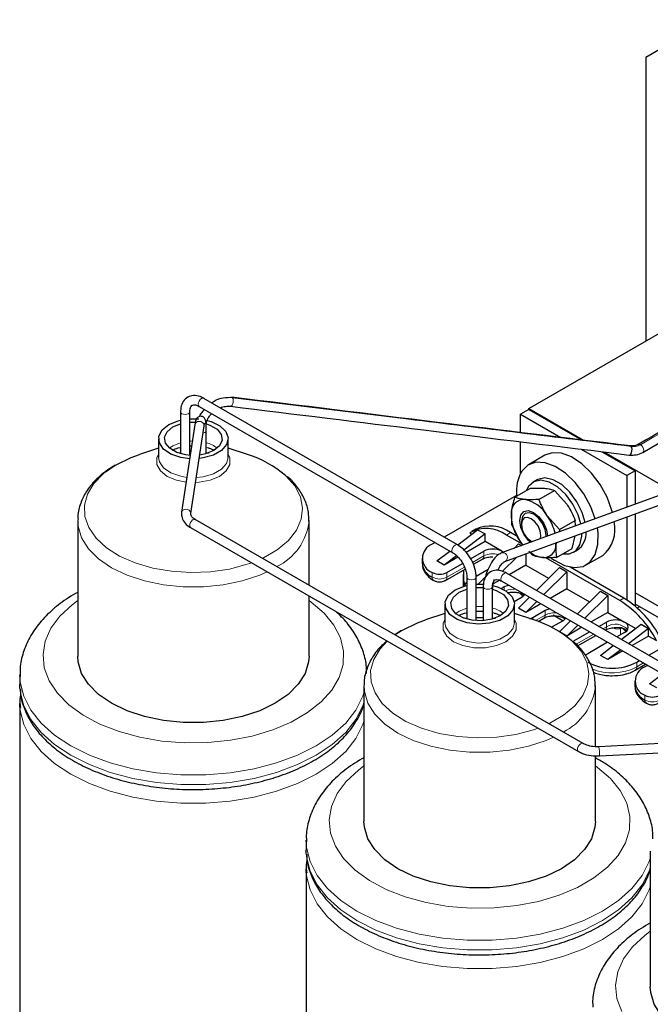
# Model space of a CAD drawing. Header units: millimetres. Extents: x 5 to 418, y 2 to 292.
# Tile 32 of 40: x 342 to 364, y 91 to 125. Entities that reach past the tile are written whole.
import ezdxf

# ---------------------------------------------------------------- set-up
doc = ezdxf.new("R2010")
doc.units = ezdxf.units.MM

msp = doc.modelspace()

# ---------------------------------------------------------------- linework, layer by layer
at = {"color": 7, "linetype": 'Continuous', "lineweight": 25}
for p, q in [((365.8397, 125.0437), (363.5769, 123.737)), ((363.5769, 123.737), (363.5769, 113.9388)), ((359.5323, 111.6039), (364.7083, 114.5919)), ((348.1386, 111.6786), (356.9067, 106.6169)), ((357.0667, 106.894), (348.2986, 111.9557)), ((347.4929, 111.4905), (347.4929, 110.0421)), ((347.8129, 111.4905), (347.8128, 111.4868)), ((347.8129, 109.9868), (347.8129, 111.4905)), ((359.5323, 111.5712), (359.2495, 111.408)), ((359.2495, 111.408), (360.641, 110.6046)), ((359.2495, 110.774), (359.2495, 111.408)), ((359.5323, 111.6039), (361.4294, 110.5087)), ((359.5323, 111.5712), (359.5323, 111.6039)), ((359.5323, 111.5712), (361.3577, 110.5174)), ((347.2286, 110.9679), (347.4929, 111.0773)), ((347.9907, 111.0545), (347.5309, 108.0205)), ((347.8129, 111.2488), (348.1248, 111.2438)), ((347.8473, 107.9725), (348.3071, 111.0065)), ((348.3778, 110.9072), (348.3779, 111.0167)), ((348.3786, 110.0421), (348.3786, 110.8373)), ((346.7357, 110.5597), (346.7357, 109.9064)), ((349.1357, 109.9064), (349.1357, 110.5597)), ((359.2495, 109.3763), (359.2495, 110.4556)), ((346.7357, 110.2318), (346.0679, 110.0125)), ((347.2066, 110.1646), (347.2378, 110.179)), ((347.3932, 110.0747), (347.4929, 110.0826)), ((349.8036, 110.0125), (349.1357, 110.2318)), ((360.088, 109.9884), (359.5223, 109.6618)), ((361.3409, 110.2006), (362.9264, 109.2853)), ((362.0581, 110.1131), (363.2093, 109.4486)), ((362.1298, 110.1044), (364.4632, 108.7574)), ((363.2093, 109.4486), (362.9264, 109.2853)), ((362.9264, 109.2853), (362.9264, 108.1963)), ((363.2093, 109.4486), (363.2093, 108.2996)), ((365.2373, 109.04), (358.5932, 106.6143)), ((359.8223, 109.1422), (359.6809, 109.0605)), ((359.1133, 108.6018), (356.6109, 107.1572)), ((358.7029, 106.3137), (365.347, 108.7394)), ((359.0556, 108.5359), (359.5955, 108.8476)), ((359.8833, 108.4608), (360.4231, 108.7725)), ((360.4231, 108.7725), (360.8506, 108.2928)), ((347.8473, 107.9725), (347.8481, 107.98)), ((358.9438, 107.5714), (358.9302, 108.0135)), ((359.4344, 107.9945), (359.4039, 107.9769)), ((360.5991, 107.4212), (360.1717, 107.9009)), ((363.2093, 107.9589), (363.2093, 104.7752)), ((343.9357, 107.7362), (343.9357, 103.0475)), ((361.4096, 100.0272), (348.0003, 107.7683)), ((351.9357, 105.4964), (351.9357, 107.7362)), ((358.9438, 107.5714), (359.2323, 107.0115)), ((359.2796, 107.7022), (359.2796, 107.6021)), ((360.5991, 107.4212), (361.139, 107.7329)), ((361.1469, 107.5466), (361.139, 107.7329)), ((362.9264, 107.8556), (362.9264, 104.9866)), ((347.8403, 107.4911), (361.2496, 99.7501)), ((357.0739, 106.8887), (357.7645, 107.415)), ((358.0191, 107.268), (357.2909, 106.7131)), ((357.4957, 107.3089), (357.5694, 107.2663)), ((357.7021, 107.4324), (357.5607, 107.3508)), ((357.7645, 107.415), (358.0191, 107.268)), ((358.0191, 107.0068), (358.0191, 107.268)), ((359.3152, 106.9118), (358.7606, 107.2319)), ((359.1505, 107.1701), (358.902, 107.3136)), ((360.5991, 107.4212), (360.5795, 107.3395)), ((356.2908, 106.9724), (356.1948, 106.9169)), ((358.0191, 107.0068), (357.3635, 106.6283)), ((358.5989, 106.672), (358.0191, 107.0068)), ((359.024, 106.7716), (359.1787, 106.9252)), ((359.1787, 106.9252), (359.2818, 106.8657)), ((359.6171, 107.0174), (359.6482, 106.9995)), ((360.4899, 106.9661), (360.4738, 106.8989)), ((360.4738, 106.8989), (360.4788, 106.962)), ((361.0272, 106.7684), (361.1308, 107.2001)), ((356.3503, 106.3373), (356.7989, 106.6791)), ((357.5193, 106.408), (357.9767, 106.672)), ((358.5989, 106.672), (358.6513, 106.6355)), ((358.5989, 106.672), (358.658, 106.6379)), ((359.4333, 106.5803), (359.4333, 106.1903)), ((359.5323, 106.6723), (359.6597, 106.5318)), ((360.4873, 106.4567), (361.0272, 106.7684)), ((361.0808, 106.6356), (361.2222, 106.7172)), ((361.5222, 106.1976), (362.0878, 106.5242)), ((355.8433, 106.4271), (355.8433, 106.2638)), ((356.6049, 106.1903), (356.3503, 106.3373)), ((357.0335, 106.517), (356.6049, 106.1903)), ((357.0835, 106.4666), (356.6049, 106.1903)), ((356.7039, 105.9373), (357.2455, 106.2499)), ((357.6184, 106.2207), (357.9269, 106.3988)), ((359.1181, 106.4653), (358.6265, 105.9771)), ((359.4333, 106.1903), (358.8595, 105.8591)), ((359.4333, 106.1903), (360.2186, 105.737)), ((362.6799, 104.9694), (360.1178, 106.4484)), ((356.6542, 105.6641), (357.3335, 106.0563)), ((357.2625, 105.8718), (357.2625, 105.4536)), ((358.1275, 106.0407), (357.7105, 105.7999)), ((366.9662, 101.1792), (358.7638, 105.9143)), ((359.7966, 105.3181), (360.593, 106.1088)), ((360.8475, 105.9618), (360.0512, 105.1711)), ((360.593, 106.1088), (360.8475, 105.9618)), ((360.8475, 105.9618), (360.8475, 105.3739)), ((362.8213, 105.051), (360.9637, 106.1234)), ((357.3924, 105.7757), (357.3924, 104.3272)), ((357.7124, 104.2719), (357.7124, 105.7757)), ((357.7124, 105.5339), (357.9678, 105.5333)), ((357.7806, 105.5368), (358.0373, 105.7917)), ((358.5275, 105.6675), (358.3061, 105.5396)), ((358.6038, 105.6372), (366.8062, 100.902)), ((343.9357, 105.2508), (343.8588, 105.2098)), ((357.1281, 105.253), (357.3924, 105.3624)), ((357.9581, 105.4491), (357.9581, 104.2719)), ((358.2781, 105.4491), (358.278, 105.4454)), ((358.2781, 104.3272), (358.2781, 105.4491)), ((358.5805, 105.3878), (358.6838, 105.4474)), ((359.2495, 105.1939), (359.3387, 105.1093)), ((360.8475, 105.3739), (360.2737, 105.0427)), ((360.8475, 105.3739), (361.6328, 104.9206)), ((361.2109, 104.5016), (362.0072, 105.2924)), ((362.0072, 105.2924), (362.2617, 105.1454)), ((367.66, 102.6658), (363.2093, 105.2352)), ((351.9357, 103.0475), (351.9357, 105.1269)), ((356.6352, 104.8448), (356.6352, 104.1916)), ((359.306, 105.0882), (359.0268, 104.927)), ((359.0352, 104.1916), (359.0352, 104.8448)), ((359.1787, 104.7045), (359.5613, 105.0844)), ((359.8159, 104.9374), (359.4333, 104.5575)), ((359.9537, 104.8579), (359.4333, 104.5575)), ((362.2617, 105.1454), (361.4654, 104.3547)), ((362.2617, 105.1454), (362.2617, 104.5575)), ((367.6968, 102.2527), (363.2093, 104.8433)), ((363.2093, 104.8433), (363.2093, 104.7752)), ((356.6352, 104.5169), (355.9674, 104.2977)), ((359.7031, 104.2977), (359.0352, 104.5169)), ((359.4333, 104.5575), (359.1787, 104.7045)), ((359.6737, 104.3861), (360.098, 104.631)), ((362.2617, 104.5575), (361.6879, 104.2263)), ((362.2617, 104.5575), (362.8416, 104.2228)), ((363.3648, 104.7535), (363.2859, 104.7079)), ((357.1061, 104.4498), (357.1373, 104.4641)), ((357.2927, 104.3599), (357.3924, 104.3677)), ((357.7124, 104.3821), (357.9581, 104.3821)), ((359.5736, 104.3402), (359.6737, 104.3861)), ((359.8537, 104.2455), (360.0483, 104.3578)), ((360.7202, 104.2718), (360.3238, 104.0429)), ((360.373, 104.4721), (360.7201, 104.2717)), ((360.5958, 103.8909), (360.9756, 104.268)), ((361.9566, 104.0711), (362.2193, 104.2228)), ((362.7316, 103.6237), (363.4214, 104.1494)), ((363.2263, 104.0007), (362.8416, 104.2228)), ((363.4214, 104.1494), (363.6759, 104.0024)), ((355.1311, 103.9289), (354.9023, 103.7838)), ((360.8475, 103.7411), (360.672, 103.8424)), ((361.2301, 104.121), (360.8475, 103.7411)), ((361.3679, 104.0415), (360.8475, 103.7411)), ((361.0879, 103.5697), (361.6366, 103.8864)), ((362.1684, 103.9489), (362.1696, 103.9496)), ((362.8416, 103.8636), (362.5788, 103.7119)), ((363.6759, 104.0024), (362.9862, 103.4768)), ((363.6759, 103.7411), (363.6759, 104.0024)), ((363.6819, 103.0751), (364.977, 103.8228)), ((361.2195, 103.4011), (361.8483, 103.7642)), ((362.2588, 103.5272), (361.5688, 103.1288)), ((363.6759, 103.7411), (363.1021, 103.4099)), ((363.6759, 103.7411), (363.9448, 103.5859)), ((362.0072, 103.0717), (362.4557, 103.4135)), ((362.7103, 103.2665), (362.2617, 102.9247)), ((362.7821, 103.2251), (362.2617, 102.9247)), ((362.2617, 102.9247), (362.0072, 103.0717)), ((363.2658, 102.8349), (363.3619, 102.8904)), ((363.2161, 102.5617), (363.5737, 102.7681)), ((363.6448, 102.7271), (363.5487, 102.6716)), ((341.9357, 102.3943), (341.9357, 102.0677)), ((341.9362, 102.3519), (341.9357, 102.3943)), ((363.1972, 102.1818), (363.1972, 102.0185)), ((363.7042, 102.092), (364.1528, 102.4338)), ((341.94, 101.9374), (341.9357, 102.0677)), ((353.8352, 102.0214), (353.8352, 97.3326)), ((361.8352, 99.9155), (361.8352, 102.0214)), ((363.9588, 101.945), (363.7042, 102.092)), ((341.9357, 101.4144), (341.9357, 84.4304)), ((341.94, 101.2842), (341.9357, 101.4144)), ((367.2125, 100.1804), (361.957, 99.915)), ((361.2362, 99.761), (361.2496, 99.7501)), ((361.9731, 99.5954), (367.2287, 99.8608)), ((353.8352, 99.536), (353.7583, 99.4949)), ((361.8352, 97.3326), (361.8352, 99.6012)), ((351.8352, 96.6794), (351.8352, 96.3528)), ((351.8357, 96.637), (351.8352, 96.6794)), ((351.8395, 96.2225), (351.8352, 96.3528)), ((363.7347, 96.3065), (363.7347, 91.6178)), ((351.8352, 95.6996), (351.8352, 78.7155)), ((351.8395, 95.5693), (351.8352, 95.6996)), ((363.7347, 93.8211), (363.6578, 93.7801))]:
    msp.add_line(p, q, dxfattribs=at)
at = {"color": 7, "linetype": 'Continuous', "lineweight": 18}
for p, q in [((347.1112, 110.2331), (347.2286, 110.3147)), ((347.2286, 110.3147), (347.4929, 110.424)), ((347.8129, 110.3118), (347.8786, 110.3147)), ((348.3787, 110.2642), (348.503, 110.229)), ((358.902, 107.3136), (358.7606, 107.2319)), ((357.9767, 106.5087), (357.9767, 106.672)), ((357.5863, 106.2833), (357.9767, 106.5087)), ((356.1948, 105.9373), (356.1948, 105.7739)), ((356.7039, 105.7739), (357.3072, 106.1223)), ((356.7039, 105.9373), (356.7039, 105.7739)), ((358.6838, 105.3347), (358.6838, 105.4474)), ((362.6799, 104.9694), (362.8213, 105.051)), ((357.0107, 104.5182), (357.1281, 104.5998)), ((357.1281, 104.5998), (357.3924, 104.7092)), ((357.7124, 104.5969), (357.9581, 104.5969)), ((358.2781, 104.5494), (358.4025, 104.5141)), ((360.098, 104.4677), (360.098, 104.631)), ((359.6737, 104.3861), (359.6737, 104.3073)), ((359.7665, 104.2764), (360.098, 104.4677)), ((362.2193, 104.0595), (362.2193, 104.2228)), ((354.9078, 103.7807), (355.1634, 103.9439)), ((361.1724, 103.4551), (361.778, 103.8047)), ((362.098, 103.9895), (362.2193, 104.0595)), ((362.5299, 104.0334), (362.662, 104.0388)), ((362.7001, 103.9986), (362.7001, 103.7819)), ((363.2658, 102.8349), (363.2658, 102.6716)), ((363.2658, 102.6716), (363.5034, 102.8087)), ((363.5487, 101.6919), (363.5487, 101.5286)), ((361.974, 99.5959), (361.9731, 99.5954))]:
    msp.add_line(p, q, dxfattribs=at)
at = {"color": 7, "linetype": 'Continuous', "lineweight": 18, "flags": 128}
for points in [[(349.2174, 111.6807), (349.2455, 111.6868), (349.274, 111.7157), (349.2971, 111.7635), (349.3114, 111.8228), (349.3146, 111.8846), (349.3063, 111.9395), (349.2877, 111.9791)], [(348.1054, 111.7519), (348.1141, 111.8068), (348.1386, 111.8634), (348.1753, 111.9129), (348.2186, 111.9478), (348.2619, 111.9629), (348.2986, 111.9557)], [(348.1386, 111.6786), (348.1386, 111.6786), (348.1141, 111.7068), (348.1054, 111.7519)], [(347.5398, 111.4252), (347.5051, 111.4552), (347.4929, 111.4905), (347.4929, 111.4905)], [(347.8128, 111.4868), (347.8007, 111.4552), (347.766, 111.4252), (347.7141, 111.4052), (347.6529, 111.3981), (347.5917, 111.4052), (347.5398, 111.4252)], [(348.3071, 111.0065), (348.3076, 111.0339), (348.2902, 111.0837), (348.2513, 111.1254), (348.1968, 111.1527), (348.135, 111.1613), (348.0753, 111.1501), (348.0268, 111.1206), (347.9968, 111.0775), (347.9907, 111.0545)], [(348.2681, 110.7495), (348.2798, 110.752), (348.3317, 110.772), (348.3664, 110.802), (348.3786, 110.8359)], [(347.3685, 110.229), (347.4317, 110.2482), (347.4929, 110.2642)], [(347.8129, 110.4794), (347.8486, 110.4815), (347.9041, 110.4834)], [(363.4729, 110.0857), (363.4731, 110.0858), (363.4976, 110.114), (363.5062, 110.159), (363.4976, 110.214), (363.4731, 110.2705), (363.4364, 110.3201), (363.3931, 110.355)], [(347.6882, 109.0584), (347.3574, 109.1245), (347.035, 109.2598), (346.8008, 109.4459), (346.6776, 109.6647), (346.6776, 109.8948), (346.7357, 110.0264)], [(349.1357, 110.0264), (349.1939, 109.8948), (349.1939, 109.6647), (349.0707, 109.4459), (348.8365, 109.2598), (348.514, 109.1245), (348.135, 109.0535), (348.0099, 109.0456)], [(349.9526, 106.2717), (349.8005, 106.2191), (349.1837, 106.0574), (348.5268, 105.9619), (347.851, 105.9356), (347.1778, 105.9793), (346.529, 106.0918), (345.9254, 106.2694), (345.3864, 106.5063), (344.9294, 106.7949), (344.569, 107.126), (344.3168, 107.489), (344.1809, 107.8721), (344.1657, 108.2631), (344.2717, 108.6493), (344.4954, 109.0184), (344.8297, 109.3586), (345.2639, 109.6588)], [(347.7135, 109.2257), (347.4995, 109.2611), (347.1602, 109.3778), (346.9049, 109.5518), (346.7613, 109.7643), (346.7357, 109.9064)], [(349.1357, 109.9064), (349.0859, 109.7088), (348.9124, 109.5039), (348.633, 109.3427), (348.2781, 109.2425), (348.0357, 109.2161)], [(351.1225, 109.2884), (351.1352, 109.2769), (351.4427, 108.9284), (351.6375, 108.5539), (351.7134, 108.1653), (351.6678, 107.7751), (351.5023, 107.3959), (351.2221, 107.0398), (350.8364, 106.7184), (350.3573, 106.4418), (350.3248, 106.4264)], [(347.8481, 107.98), (347.8478, 107.9999), (347.8304, 108.0497), (347.7915, 108.0914), (347.737, 108.1187), (347.6752, 108.1274), (347.6155, 108.1161), (347.567, 108.0866), (347.537, 108.0435), (347.5309, 108.0205)], [(350.4922, 105.9602), (350.23, 105.8447), (349.6262, 105.6434), (348.971, 105.5058), (348.2844, 105.4359), (347.5871, 105.4359), (346.9005, 105.5058), (346.2453, 105.6434), (345.6414, 105.8447), (345.1073, 106.1034), (344.6591, 106.4118), (344.3105, 106.7604), (344.072, 107.1386), (343.951, 107.535), (343.9359, 107.7576)], [(348.0003, 107.7683), (347.9931, 107.7718), (347.9543, 107.7739), (347.9105, 107.7541), (347.8681, 107.7154), (347.8337, 107.6636), (347.8124, 107.6067), (347.8076, 107.5532), (347.82, 107.5114), (347.8403, 107.4911)], [(356.8736, 106.6901), (356.8822, 106.7451), (356.9067, 106.8016), (356.9434, 106.8512), (356.9867, 106.8861), (357.03, 106.9011), (357.0667, 106.894), (357.0668, 106.894)], [(356.9061, 106.6172), (356.8822, 106.6451), (356.8736, 106.6901)], [(358.6846, 106.6127), (358.6289, 106.6216), (358.5931, 106.6142)], [(358.5706, 105.7104), (358.5792, 105.7654), (358.6038, 105.822), (358.6405, 105.8715), (358.6838, 105.9064), (358.7271, 105.9215), (358.7638, 105.9143)], [(357.3924, 105.7748), (357.4046, 105.7403), (357.4393, 105.7103)], [(357.4393, 105.7103), (357.4912, 105.6903), (357.5524, 105.6833), (357.6136, 105.6903), (357.6655, 105.7103), (357.7002, 105.7403), (357.7124, 105.7757), (357.7124, 105.7757)], [(358.6038, 105.6372), (358.6038, 105.6372), (358.5792, 105.6654), (358.5706, 105.7104)], [(358.0049, 105.3838), (357.9703, 105.4137), (357.9581, 105.4491), (357.9581, 105.4491)], [(358.278, 105.4454), (358.2659, 105.4137), (358.2312, 105.3838), (358.1793, 105.3638), (358.1181, 105.3567), (358.0569, 105.3638), (358.0049, 105.3838)], [(351.9357, 104.9656), (352.0101, 104.9127), (352.4556, 104.5318), (352.7951, 104.1161), (353.0207, 103.6754), (353.1272, 103.2199), (353.1119, 102.7604), (352.9753, 102.3076), (352.7206, 101.8722), (352.3538, 101.4643), (351.8834, 101.0936), (351.3204, 100.7686), (350.6782, 100.497), (349.9716, 100.2852), (349.2173, 100.1382), (348.433, 100.0594), (347.6371, 100.0506), (346.8481, 100.112), (346.0846, 100.2423), (345.3646, 100.4383), (344.7047, 100.6954), (344.1206, 101.0077), (343.626, 101.3678), (343.2323, 101.7673), (342.9489, 102.1968), (342.7824, 102.6462), (342.7367, 103.105), (342.8128, 103.5625), (343.009, 104.0079), (343.3207, 104.4308), (343.7406, 104.8213), (343.9357, 104.9656)], [(357.268, 104.5141), (357.3312, 104.5334), (357.3924, 104.5494)], [(357.7124, 104.7645), (357.7481, 104.7667), (357.9581, 104.7645)], [(359.0352, 104.3116), (359.0934, 104.1799), (359.0934, 103.9499), (358.9702, 103.7311), (358.736, 103.5449), (358.4135, 103.4097), (358.0345, 103.3386), (357.636, 103.3386), (357.2569, 103.4097), (356.9345, 103.5449), (356.7003, 103.7311), (356.5771, 103.9499), (356.5771, 104.1799), (356.6352, 104.3116)], [(359.0352, 104.1916), (358.9854, 103.9939), (358.8119, 103.7891), (358.5325, 103.6278), (358.1776, 103.5276), (357.7856, 103.4994), (357.399, 103.5462), (357.0597, 103.663), (356.8044, 103.837), (356.6608, 104.0494), (356.6352, 104.1916)], [(359.8521, 100.5569), (359.7, 100.5043), (359.0832, 100.3426), (358.4263, 100.247), (357.7505, 100.2207), (357.0773, 100.2645), (356.4285, 100.377), (355.8249, 100.5545), (355.2859, 100.7914), (354.8289, 101.0801), (354.4685, 101.4112), (354.2163, 101.7741), (354.0804, 102.1572), (354.0652, 102.5482), (354.1712, 102.9345), (354.3949, 103.3036), (354.6399, 103.5658)], [(361.022, 103.5735), (361.0347, 103.562), (361.3422, 103.2136), (361.537, 102.839), (361.6129, 102.4504), (361.5673, 102.0602), (361.4018, 101.681), (361.1216, 101.325), (360.7358, 101.0035), (360.2568, 100.727), (360.2243, 100.7115)], [(353.8352, 101.7629), (353.7986, 101.658), (353.5574, 101.1838), (353.2018, 100.7343), (352.739, 100.3185), (352.1784, 99.945), (351.5314, 99.6214), (350.8112, 99.3542), (350.0325, 99.1489), (349.2111, 99.0097), (348.3638, 98.9394), (347.5077, 98.9394), (346.6604, 99.0097), (345.839, 99.1489), (345.0602, 99.3542), (344.3401, 99.6214), (343.6931, 99.945), (343.1325, 100.3185), (342.6697, 100.7343), (342.314, 101.1838), (342.0729, 101.658), (341.951, 102.1472), (341.9362, 102.3519)], [(353.8352, 101.4363), (353.7986, 101.3314), (353.5574, 100.8572), (353.2018, 100.4077), (352.739, 99.9919), (352.1784, 99.6184), (351.5314, 99.2948), (350.8112, 99.0276), (350.0325, 98.8223), (349.2111, 98.6831), (348.3638, 98.6128), (347.5077, 98.6128), (346.6604, 98.6831), (345.839, 98.8223), (345.0602, 99.0276), (344.3401, 99.2948), (343.6931, 99.6184), (343.1325, 99.9919), (342.6697, 100.4077), (342.314, 100.8572), (342.0729, 101.3314), (341.951, 101.8206), (341.94, 101.9374)], [(360.3917, 100.2454), (360.1295, 100.1298), (359.5257, 99.9286), (358.8705, 99.7909), (358.1839, 99.721), (357.4866, 99.721), (356.8, 99.7909), (356.1448, 99.9286), (355.5409, 100.1298), (355.0068, 100.3886), (354.5586, 100.6969), (354.21, 101.0455), (353.9715, 101.4237), (353.8505, 101.8201), (353.8354, 102.0427)], [(353.8352, 100.7831), (353.7986, 100.6782), (353.5574, 100.204), (353.2018, 99.7544), (352.739, 99.3387), (352.1784, 98.9652), (351.5314, 98.6416), (350.8112, 98.3744), (350.0325, 98.1691), (349.2111, 98.0299), (348.3638, 97.9595), (347.5077, 97.9595), (346.6604, 98.0299), (345.839, 98.1691), (345.0602, 98.3744), (344.3401, 98.6416), (343.6931, 98.9652), (343.1325, 99.3387), (342.6697, 99.7544), (342.314, 100.204), (342.0729, 100.6782), (341.951, 101.1673), (341.94, 101.2842)], [(361.4101, 100.0269), (361.4023, 100.0307), (361.3636, 100.0329), (361.3198, 100.0131), (361.2774, 99.9744), (361.243, 99.9226), (361.2217, 99.8657), (361.2169, 99.8122), (361.2293, 99.7704), (361.2362, 99.761)], [(361.8352, 99.2508), (361.9096, 99.1979), (362.3551, 98.817), (362.6946, 98.4013), (362.9202, 97.9605), (363.0267, 97.5051), (363.0114, 97.0456), (362.8748, 96.5928), (362.6201, 96.1574), (362.2533, 95.7495), (361.7829, 95.3787), (361.2199, 95.0537), (360.5777, 94.7822), (359.8711, 94.5704), (359.1168, 94.4234), (358.3325, 94.3445), (357.5366, 94.3357), (356.7476, 94.3971), (355.9841, 94.5274), (355.264, 94.7234), (354.6042, 94.9806), (354.0201, 95.2928), (353.5255, 95.6529), (353.1318, 96.0524), (352.8484, 96.4819), (352.6819, 96.9313), (352.6362, 97.3901), (352.7123, 97.8476), (352.9085, 98.293), (353.2202, 98.7159), (353.6401, 99.1064), (353.8352, 99.2508)], [(363.7347, 96.0481), (363.6981, 95.9431), (363.4569, 95.469), (363.1013, 95.0194), (362.6385, 94.6037), (362.0779, 94.2302), (361.4309, 93.9066), (360.7107, 93.6394), (359.932, 93.4341), (359.1106, 93.2948), (358.2633, 93.2245), (357.4072, 93.2245), (356.5598, 93.2948), (355.7385, 93.4341), (354.9597, 93.6394), (354.2396, 93.9066), (353.5926, 94.2302), (353.032, 94.6037), (352.5692, 95.0194), (352.2135, 95.469), (351.9724, 95.9431), (351.8505, 96.4323), (351.8357, 96.637)], [(363.7347, 95.7215), (363.6981, 95.6165), (363.4569, 95.1424), (363.1013, 94.6928), (362.6385, 94.2771), (362.0779, 93.9036), (361.4309, 93.5799), (360.7107, 93.3128), (359.932, 93.1075), (359.1106, 92.9682), (358.2633, 92.8979), (357.4072, 92.8979), (356.5598, 92.9682), (355.7385, 93.1075), (354.9597, 93.3128), (354.2396, 93.5799), (353.5926, 93.9036), (353.032, 94.2771), (352.5692, 94.6928), (352.2135, 95.1424), (351.9724, 95.6165), (351.8505, 96.1057), (351.8395, 96.2225)], [(363.7347, 95.0682), (363.6981, 94.9633), (363.4569, 94.4891), (363.1013, 94.0396), (362.6385, 93.6238), (362.0779, 93.2503), (361.4309, 92.9267), (360.7107, 92.6595), (359.932, 92.4542), (359.1106, 92.315), (358.2633, 92.2447), (357.4072, 92.2447), (356.5598, 92.315), (355.7385, 92.4542), (354.9597, 92.6595), (354.2396, 92.9267), (353.5926, 93.2503), (353.032, 93.6238), (352.5692, 94.0396), (352.2135, 94.4891), (351.9724, 94.9633), (351.8505, 95.4525), (351.8395, 95.5693)], [(362.7479, 90.767), (362.5814, 91.2165), (362.5357, 91.6753), (362.6118, 92.1328), (362.808, 92.5782), (363.1197, 93.0011), (363.5396, 93.3916), (363.7347, 93.5359)]]:
    msp.add_lwpolyline(points, dxfattribs=at)
at = {"color": 7, "linetype": 'Continuous', "lineweight": 25, "flags": 128}
for points in [[(347.8113, 109.8707), (347.4995, 109.9143), (347.1602, 110.0311), (346.9049, 110.2051), (346.7613, 110.4175), (346.745, 110.6454), (346.8577, 110.8639), (347.0872, 111.0495)], [(347.8287, 109.9857), (347.6769, 110.0021), (347.3622, 110.0868), (347.1166, 110.2286), (346.9698, 110.4103), (346.9395, 110.61), (347.0294, 110.8037), (347.2286, 110.9679)], [(347.0872, 111.0495), (347.4087, 111.182), (347.4929, 111.2035)], [(347.8129, 111.1326), (347.8486, 111.1348), (348.0053, 111.1356)], [(348.4149, 111.1948), (348.55, 111.1548), (348.8514, 111.0074), (349.0537, 110.8115), (349.1347, 110.5883), (349.0859, 110.362), (348.9124, 110.1571), (348.633, 109.9959), (348.2781, 109.8957), (348.1358, 109.8766)], [(348.3886, 111.0744), (348.5093, 111.0326), (348.7549, 110.8908), (348.9017, 110.7091), (348.9319, 110.5094), (348.8421, 110.3157), (348.6429, 110.1515), (348.3584, 110.0365), (348.154, 109.9963)], [(363.0045, 109.9963), (363.0326, 110.0023), (363.0611, 110.0313), (363.0842, 110.0791), (363.0985, 110.1384), (363.1017, 110.2002), (363.0934, 110.2551), (363.0748, 110.2947)], [(363.3931, 110.355), (363.3498, 110.37), (363.3131, 110.3629)], [(345.2639, 109.6588), (345.7839, 109.9094), (346.0679, 110.0125)], [(348.3848, 110.0821), (348.4403, 110.0779), (348.4783, 110.0747)], [(362.4257, 108.0135), (362.4082, 108.0794), (362.2407, 108.5369), (362.0007, 108.9767), (361.7034, 109.3713), (361.3674, 109.6958), (361.0139, 109.9299), (360.665, 110.0588), (360.3427, 110.0744), (360.088, 109.9884)], [(361.8301, 107.796), (361.675, 108.2103), (361.435, 108.6501), (361.1377, 109.0447), (360.8017, 109.3692), (360.4482, 109.6033), (360.0993, 109.7322), (359.777, 109.7479), (359.5015, 109.6493), (359.2901, 109.4426)], [(361.3323, 107.6143), (361.2381, 107.9247), (361.0542, 108.2974), (360.8103, 108.6301), (360.5284, 108.8933), (360.2333, 109.0636), (359.9513, 109.126), (359.7075, 109.0748), (359.5235, 108.9146), (359.4448, 108.7606)], [(361.4796, 107.6681), (361.3796, 108.0064), (361.1956, 108.379), (360.9518, 108.7117), (360.6698, 108.9749), (360.3747, 109.1453), (360.0927, 109.2076), (359.8489, 109.1564), (359.8223, 109.1422)], [(359.5927, 106.9792), (359.5209, 107.0471), (359.3645, 107.2565), (359.2594, 107.4963), (359.2217, 107.7301), (359.2572, 107.9221), (359.3603, 108.0432), (359.5155, 108.0749), (359.6991, 108.0125), (359.8831, 107.8653), (360.0395, 107.6559), (360.1446, 107.4161), (360.1821, 107.1944)], [(360.1268, 107.1742), (360.1281, 107.2123), (360.0958, 107.4185), (360.0038, 107.6305), (359.8662, 107.8162), (359.7038, 107.9472), (359.5415, 108.0036), (359.4038, 107.9769), (359.3119, 107.871), (359.2796, 107.7022), (359.2796, 107.7022)], [(359.9396, 107.1059), (359.9547, 107.2123), (359.929, 107.3763), (359.8558, 107.5451), (359.7463, 107.6928), (359.6171, 107.797), (359.488, 107.8419), (359.3784, 107.8207), (359.3053, 107.7364), (359.2796, 107.6021)], [(360.3111, 106.4369), (360.4187, 106.3608), (360.7727, 106.1779), (361.111, 106.105), (361.4123, 106.1468), (361.6576, 106.3006), (361.8316, 106.5568), (361.9234, 106.8993), (361.9271, 107.3065), (361.9036, 107.4822)], [(360.703, 106.5812), (360.9385, 106.5816), (361.1548, 106.6885), (361.3023, 106.8985), (361.368, 107.1928), (361.3707, 107.2877)], [(359.2323, 107.0115), (359.3172, 106.8977), (359.3293, 106.883)], [(357.2706, 106.0199), (357.278, 105.6666), (357.322, 105.471)], [(357.3924, 105.6058), (357.3462, 105.5548), (357.307, 105.4668)], [(358.6838, 105.4474), (358.8265, 105.5025), (358.8341, 105.5042)], [(358.283, 105.4875), (358.4495, 105.4399), (358.7509, 105.2925), (358.9531, 105.0966), (359.0342, 104.8735), (358.9854, 104.6472), (358.8119, 104.4423), (358.5325, 104.281), (358.1776, 104.1809), (357.7856, 104.1527), (357.399, 104.1995), (357.0597, 104.3162), (356.8044, 104.4902), (356.6608, 104.7027), (356.6445, 104.9305), (356.7572, 105.1491), (356.9867, 105.3347), (356.9867, 105.3347)], [(358.2781, 105.3624), (358.4088, 105.3177), (358.6544, 105.1759), (358.8012, 104.9942), (358.8314, 104.7945), (358.7415, 104.6009), (358.5423, 104.4366), (358.2579, 104.3216), (357.9224, 104.2697), (357.5764, 104.2872), (357.2617, 104.3719), (357.0161, 104.5137), (356.8693, 104.6954), (356.839, 104.8951), (356.9289, 105.0888), (357.1281, 105.253), (357.1281, 105.253)], [(356.9867, 105.3347), (357.3082, 105.4672), (357.3924, 105.4887)], [(357.7124, 105.4177), (357.7481, 105.4199), (357.9581, 105.4177)], [(359.4045, 105.175), (359.4014, 105.1706), (359.306, 105.0882)], [(360.098, 104.631), (360.2407, 104.6861), (360.2483, 104.6878)], [(355.1634, 103.9439), (355.6834, 104.1945), (355.9674, 104.2977)], [(358.2781, 104.3677), (358.3398, 104.363), (358.3777, 104.3599)], [(360.8187, 104.3586), (360.8156, 104.3542), (360.7202, 104.2718)], [(361.5688, 103.1288), (361.524, 103.0973), (361.4948, 103.0668)], [(351.9357, 103.0475), (351.9205, 102.8462), (351.7994, 102.4499), (351.561, 102.0716), (351.2124, 101.723), (350.7642, 101.4147), (350.23, 101.156), (349.6262, 100.9547), (348.971, 100.817), (348.2844, 100.7471), (347.5871, 100.7471), (346.9005, 100.817), (346.2453, 100.9547), (345.6414, 101.156), (345.1073, 101.4147), (344.6591, 101.723), (344.3105, 102.0716), (344.072, 102.4499), (343.951, 102.8462), (343.9357, 103.0475)], [(361.8352, 97.3326), (361.82, 97.1314), (361.6989, 96.735), (361.4605, 96.3568), (361.1118, 96.0082), (360.6637, 95.6998), (360.1295, 95.4411), (359.5257, 95.2398), (358.8705, 95.1022), (358.1839, 95.0323), (357.4866, 95.0323), (356.8, 95.1022), (356.1448, 95.2398), (355.5409, 95.4411), (355.0068, 95.6998), (354.5586, 96.0082), (354.21, 96.3568), (353.9715, 96.735), (353.8505, 97.1314), (353.8352, 97.3326)], [(371.7347, 91.6178), (371.7195, 91.4165), (371.5984, 91.0201), (371.36, 90.6419), (371.0113, 90.2933), (370.5632, 89.985), (370.029, 89.7262), (369.4252, 89.525), (368.77, 89.3873), (368.0834, 89.3174), (367.3861, 89.3174), (366.6995, 89.3873), (366.0443, 89.525), (365.4404, 89.7262), (364.9063, 89.985), (364.4581, 90.2933), (364.1095, 90.6419), (363.871, 91.0201), (363.75, 91.4165), (363.7347, 91.6178)]]:
    msp.add_lwpolyline(points, dxfattribs=at)
at = {"color": 7, "linetype": 'Continuous', "lineweight": 18}
for centre, radius, start, end in [((348.1326, 109.4549), 0.9998, 51.10865, 75.56), ((349.9529, 107.9332), 1.9948, 295.87803, 353.67541), ((358.2907, 105.8907), 0.6933, 73.72318, 116.93847), ((358.629, 106.4591), 0.1634, 297.56765, 70.09632), ((357.8625, 106.4942), 0.1151, 304.05635, 7.25583), ((356.3089, 105.7594), 0.1151, 172.7401, 235.98418), ((356.4493, 106.2652), 0.5533, 242.60967, 297.39033), ((356.5897, 105.7594), 0.1151, 304.026, 7.25888), ((358.9949, 104.6552), 0.7039, 81.4913, 112.1772), ((358.0312, 103.7387), 1.0014, 51.11508, 75.72558), ((360.4092, 103.8608), 0.682, 81.22705, 117.15186), ((359.9769, 104.456), 0.1216, 307.02469, 5.50379), ((362.5262, 103.5873), 0.5631, 41.64207, 123.02644), ((362.1017, 104.0465), 0.1183, 305.01333, 6.29885), ((362.624, 103.9645), 0.0834, 24.10834, 62.89679), ((362.4115, 104.34), 1.8744, 247.98769, 297.11353), ((363.1521, 102.657), 0.1147, 303.24436, 7.3368), ((359.8524, 102.2183), 1.9948, 295.87803, 353.67541), ((363.6628, 101.5141), 0.1151, 172.7401, 235.98418), ((363.8032, 102.0199), 0.5533, 242.60967, 297.39033), ((361.0284, 99.7054), 0.9519, 353.39551, 12.71733)]:
    msp.add_arc(centre, radius, start, end, dxfattribs=at)
at = {"color": 7, "linetype": 'Continuous', "lineweight": 25}
for centre, radius, start, end in [((348.7178, 106.4716), 3.7036, 49.51238, 72.95297), ((360.493, 108.7507), 1.3876, 150.08981, 186.15978), ((359.3683, 108.0213), 0.4381, 85.854, 181.01551), ((359.1509, 107.3004), 1.1844, 30.46892, 77.86124), ((360.488, 107.9365), 1.5596, 177.16897, 216.37811), ((358.6842, 106.867), 1.8116, 13.52228, 34.80266), ((358.2006, 106.3484), 1.1932, 53.99427, 114.69527), ((359.9766, 107.6162), 0.6972, 181.16253, 242.08445), ((361.3138, 107.4405), 1.1996, 310.18925, 12.24047), ((358.0687, 106.2944), 1.1652, 53.57487, 119.45946), ((360.8044, 107.2905), 0.7093, 306.08289, 3.94536), ((356.3807, 106.4271), 0.5239, 110.78342, 249.21658), ((360.0357, 106.8911), 0.4381, 265.854, 1.01551), ((358.2878, 106.0716), 0.6763, 62.60967, 117.39033), ((360.1252, 107.3077), 0.8622, 231.20897, 261.92359), ((356.4438, 106.3237), 0.6035, 185.6948, 245.62534), ((356.4493, 106.4286), 0.5533, 242.60967, 297.39033), ((360.8081, 101.988), 3.5203, 26.99584, 57.87853), ((360.9495, 102.0696), 3.5203, 26.99584, 57.87853), ((358.6173, 100.7567), 3.7036, 49.51238, 72.95297), ((362.5304, 103.6223), 0.6763, 62.60967, 117.39033), ((362.7734, 104.0432), 0.1921, 290.78342, 69.21658), ((362.4173, 104.4726), 1.8444, 242.60967, 297.39033), ((363.7346, 102.1818), 0.5239, 110.78342, 249.21658), ((363.7977, 102.0784), 0.6035, 185.6948, 245.62534), ((363.8032, 102.1832), 0.5533, 242.60967, 297.39033)]:
    msp.add_arc(centre, radius, start, end, dxfattribs=at)
for points, knots in [([(369.1579, 113.7241), (368.67, 113.4401), (366.7243, 112.3076), (364.775, 111.1947), (363.3145, 110.3609)], [0, 0, 0, 0, 0.25075586, 1, 1, 1, 1]), ([(363.4717, 110.0878), (364.8425, 110.8719), (366.9537, 112.0794), (369.061, 113.3047), (369.8001, 113.7345)], [0, 0, 0, 0, 0.6493172, 1, 1, 1, 1]), ([(348.2986, 111.9557), (348.2543, 111.9784), (348.1363, 112.0388), (347.9417, 112.0693), (347.7284, 112.0109), (347.5727, 111.8564), (347.5021, 111.6707), (347.4955, 111.5407), (347.4929, 111.4905)], [0, 0, 0, 0, 0.11774487, 0.31345586, 0.49764018, 0.69213132, 0.88112735, 1, 1, 1, 1]), ([(349.2877, 111.9791), (349.183, 111.9803), (348.9735, 111.9827), (348.7161, 111.901), (348.6011, 111.8131), (348.5773, 111.7949)], [0, 0, 0, 0, 0.44210439, 0.88432568, 1, 1, 1, 1]), ([(363.0454, 110.3121), (360.822, 110.5821), (356.2277, 111.1402), (351.6307, 111.705), (349.2583, 111.9965)], [0, 0, 0, 0, 0.4839326, 1, 1, 1, 1]), ([(347.8129, 111.4905), (347.8145, 111.5215), (347.8187, 111.6045), (347.8604, 111.6935), (347.908, 111.7291), (347.9929, 111.7452), (348.0926, 111.6996), (348.1386, 111.6786)], [0, 0, 0, 0, 0.1226474, 0.3289572, 0.5555073, 0.7948833, 1, 1, 1, 1]), ([(348.8639, 111.6294), (348.8655, 111.6302), (348.9216, 111.6594), (349.0474, 111.6864), (349.161, 111.6834), (349.2193, 111.6819)], [0, 0, 0, 0, 0.0141081, 0.4937439, 1, 1, 1, 1]), ([(349.2193, 111.6819), (351.4439, 111.4093), (356.0409, 110.8461), (360.6353, 110.2863), (363.0065, 109.9975)], [0, 0, 0, 0, 0.4839224, 1, 1, 1, 1]), ([(348.3786, 110.8373), (348.3783, 110.8783), (348.3776, 111.0001), (348.3699, 111.1203), (348.3587, 111.1916), (348.339, 111.2475), (348.3013, 111.2971), (348.2467, 111.33), (348.1838, 111.3403), (348.1253, 111.3268), (348.0814, 111.2989), (348.053, 111.2675), (348.0343, 111.2356), (348.0174, 111.1924), (348.0049, 111.141), (347.9951, 111.0812), (347.9907, 111.0545)], [0, 0, 0, 0, 0.101634, 0.3022131, 0.4106191, 0.4662217, 0.5128908, 0.5550263, 0.598766, 0.6419289, 0.6775156, 0.7105141, 0.7449574, 0.792892, 0.9073138, 1, 1, 1, 1]), ([(348.3197, 111.5741), (348.2429, 111.4971), (348.1644, 111.4185), (348.1437, 111.3291), (348.1432, 111.3271)], [0, 0, 0, 0, 0.9777876, 1, 1, 1, 1]), ([(348.3779, 111.0167), (348.3799, 111.0486), (348.384, 111.1152), (348.4208, 111.2244), (348.4804, 111.3339), (348.5404, 111.3993), (348.5688, 111.4302)], [0, 0, 0, 0, 0.23244458, 0.48482872, 0.75616643, 1, 1, 1, 1]), ([(348.3071, 111.0065), (348.3108, 111.0303), (348.3175, 111.0731), (348.3267, 111.1036), (348.3248, 111.0993), (348.3244, 111.0984)], [0, 0, 0, 0, 0.4987419, 0.8990239, 1, 1, 1, 1]), ([(347.8129, 110.3085), (347.8233, 110.3103), (347.8446, 110.3139), (347.8668, 110.3122), (347.878, 110.3113)], [0, 0, 0, 0, 0.4910802, 1, 1, 1, 1]), ([(363.3145, 110.3609), (363.2739, 110.3424), (363.1923, 110.3052), (363.0945, 110.3098), (363.0454, 110.3121)], [0, 0, 0, 0, 0.4976847, 1, 1, 1, 1]), ([(347.2465, 110.1817), (347.2501, 110.1835), (347.3114, 110.2144), (347.395, 110.2354), (347.4737, 110.2552)], [0, 0, 0, 0, 0.0590973, 1, 1, 1, 1]), ([(348.43, 110.2466), (348.4477, 110.2432), (348.5354, 110.2262), (348.5978, 110.1923), (348.6476, 110.1653)], [0, 0, 0, 0, 0.2015565, 1, 1, 1, 1]), ([(363.0065, 109.9975), (363.0894, 109.9943), (363.2557, 109.9879), (363.3995, 110.0544), (363.4717, 110.0878)], [0, 0, 0, 0, 0.4983942, 1, 1, 1, 1]), ([(345.2316, 109.6438), (345.1442, 109.5904), (344.8929, 109.4369), (344.5397, 109.138), (344.2246, 108.7496), (344.0244, 108.3272), (343.9318, 107.9962), (343.9444, 107.8039), (343.947, 107.764)], [0, 0, 0, 0, 0.1171564, 0.3369816, 0.5558692, 0.7446315, 0.9469389, 1, 1, 1, 1]), ([(351.9243, 107.7067), (351.9249, 107.8127), (351.9263, 108.0632), (351.8033, 108.4475), (351.5787, 108.8378), (351.3571, 109.1133), (351.1903, 109.2423), (351.156, 109.2688)], [0, 0, 0, 0, 0.1811827, 0.4279545, 0.6765286, 0.9334113, 1, 1, 1, 1]), ([(359.5955, 108.8476), (359.6291, 108.8498), (359.8049, 108.8613), (359.9563, 108.8551), (360.0788, 108.8501)], [0, 0, 0, 0, 0.1913313, 1, 1, 1, 1]), ([(360.0788, 108.8501), (360.1084, 108.847), (360.2453, 108.8325), (360.345, 108.7989), (360.4231, 108.7725)], [0, 0, 0, 0, 0.21643636, 1, 1, 1, 1]), ([(358.9302, 108.0135), (358.9316, 108.025), (358.9515, 108.1884), (359.0054, 108.3685), (359.0556, 108.5359)], [0, 0, 0, 0, 0.07015027, 1, 1, 1, 1]), ([(359.4, 108.4583), (359.2959, 108.4738), (359.1671, 108.4931), (359.0735, 108.529), (359.0556, 108.5359)], [0, 0, 0, 0, 0.8086687, 1, 1, 1, 1]), ([(359.8833, 108.4608), (359.7474, 108.4539), (359.574, 108.445), (359.4309, 108.4559), (359.4, 108.4583)], [0, 0, 0, 0, 0.7835636, 1, 1, 1, 1]), ([(360.1717, 107.9009), (360.1633, 107.9133), (360.0434, 108.0894), (359.9604, 108.2819), (359.8833, 108.4608)], [0, 0, 0, 0, 0.0701503, 1, 1, 1, 1]), ([(360.8506, 108.2928), (360.859, 108.2805), (360.9788, 108.1044), (361.0618, 107.9119), (361.139, 107.7329)], [0, 0, 0, 0, 0.07015027, 1, 1, 1, 1]), ([(347.5309, 108.0205), (347.5284, 107.9734), (347.5222, 107.8561), (347.6062, 107.6776), (347.7319, 107.5572), (347.8211, 107.5029), (347.8403, 107.4911)], [0, 0, 0, 0, 0.2248789, 0.5609637, 0.9050907, 1, 1, 1, 1]), ([(348.0003, 107.7683), (347.9743, 107.7851), (347.9047, 107.8304), (347.8468, 107.9099), (347.8471, 107.951), (347.8473, 107.9725)], [0, 0, 0, 0, 0.2206463, 0.5917846, 1, 1, 1, 1]), ([(357.7124, 105.7757), (357.7099, 105.8264), (357.7029, 105.9719), (357.6278, 106.2292), (357.4726, 106.5175), (357.277, 106.7517), (357.132, 106.8498), (357.0667, 106.894)], [0, 0, 0, 0, 0.1230092, 0.352371, 0.5814477, 0.8116188, 1, 1, 1, 1]), ([(359.2323, 107.0115), (359.2406, 106.999), (359.2647, 106.9632), (359.2952, 106.9321), (359.3152, 106.9118)], [0, 0, 0, 0, 0.3466815, 1, 1, 1, 1]), ([(360.4738, 106.8989), (360.4725, 106.8875), (360.4546, 106.7252), (360.4716, 106.5861), (360.4873, 106.4567)], [0, 0, 0, 0, 0.0701503, 1, 1, 1, 1]), ([(356.9067, 106.6169), (356.9357, 106.5983), (357.015, 106.5473), (357.1494, 106.4109), (357.2817, 106.209), (357.3682, 105.9909), (357.3916, 105.8466), (357.3923, 105.7832), (357.3924, 105.7757)], [0, 0, 0, 0, 0.1203708, 0.3294279, 0.5479643, 0.7698566, 0.9725551, 1, 1, 1, 1]), ([(358.5932, 106.6143), (358.5563, 106.5967), (358.458, 106.5497), (358.3157, 106.4004), (358.1687, 106.1582), (358.0703, 105.9362), (358.0421, 105.8127), (358.0373, 105.7917)], [0, 0, 0, 0, 0.15041743, 0.40081873, 0.67633012, 0.94504898, 1, 1, 1, 1]), ([(360.004, 106.4541), (359.8999, 106.4697), (359.7712, 106.489), (359.6776, 106.5249), (359.6597, 106.5318)], [0, 0, 0, 0, 0.8086687, 1, 1, 1, 1]), ([(355.8461, 106.2619), (355.8549, 106.1831), (355.8724, 106.0252), (356.0208, 105.8272), (356.1513, 105.7102), (356.2399, 105.6679), (356.2457, 105.6651)], [0, 0, 0, 0, 0.3235337, 0.6480173, 0.9767812, 1, 1, 1, 1]), ([(357.9302, 106.3985), (357.9374, 106.4033), (357.9615, 106.4193), (358.0265, 106.4438), (358.1359, 106.4735), (358.2285, 106.4785), (358.2878, 106.4817)], [0, 0, 0, 0, 0.103304, 0.344459, 0.580765, 1, 1, 1, 1]), ([(358.4614, 106.0032), (358.4767, 106.036), (358.5216, 106.1327), (358.6033, 106.2382), (358.676, 106.3021), (358.6957, 106.3106), (358.7029, 106.3137)], [0, 0, 0, 0, 0.1774874, 0.5233185, 0.8256235, 1, 1, 1, 1]), ([(360.4873, 106.4567), (360.3515, 106.4497), (360.1781, 106.4408), (360.035, 106.4518), (360.004, 106.4541)], [0, 0, 0, 0, 0.7835636, 1, 1, 1, 1]), ([(358.7638, 105.9143), (358.7194, 105.937), (358.6015, 105.9974), (358.4069, 106.0279), (358.1936, 105.9695), (358.0379, 105.815), (357.9673, 105.6293), (357.9606, 105.4993), (357.9581, 105.4491)], [0, 0, 0, 0, 0.1177449, 0.3134559, 0.4976402, 0.6921313, 0.8811274, 1, 1, 1, 1]), ([(356.2445, 105.6641), (356.2778, 105.6486), (356.3497, 105.6153), (356.4819, 105.6063), (356.5876, 105.6288), (356.642, 105.6576), (356.6542, 105.6641)], [0, 0, 0, 0, 0.2600261, 0.560614, 0.9017871, 1, 1, 1, 1]), ([(358.2781, 105.4491), (358.2797, 105.4801), (358.2839, 105.5631), (358.3255, 105.6521), (358.3732, 105.6877), (358.4581, 105.7038), (358.5578, 105.6582), (358.6038, 105.6372)], [0, 0, 0, 0, 0.1226474, 0.3289572, 0.5555073, 0.7948833, 1, 1, 1, 1]), ([(358.2781, 105.3021), (358.2795, 105.3394), (358.2834, 105.4415), (358.3039, 105.5826), (358.3354, 105.6763), (358.3413, 105.6939)], [0, 0, 0, 0, 0.3187127, 0.8718808, 1, 1, 1, 1]), ([(343.8588, 105.2098), (343.7525, 105.1455), (343.4464, 104.9606), (343.0011, 104.611), (342.5633, 104.1483), (342.2307, 103.6422), (342.0219, 103.1095), (341.9284, 102.6693), (341.945, 102.4146), (341.9497, 102.341)], [0, 0, 0, 0, 0.0926017, 0.266415, 0.4400054, 0.6106301, 0.7759472, 0.9352851, 1, 1, 1, 1]), ([(358.8001, 105.2349), (358.8074, 105.2369), (358.8659, 105.2526), (358.9347, 105.255), (358.9949, 105.257)], [0, 0, 0, 0, 0.1260992, 1, 1, 1, 1]), ([(358.9949, 105.257), (359.0535, 105.254), (359.1351, 105.2497), (359.2396, 105.2243), (359.3118, 105.1985), (359.3652, 105.1707), (359.382, 105.1567), (359.3861, 105.1533)], [0, 0, 0, 0, 0.3613423, 0.5023405, 0.7209019, 0.931977, 1, 1, 1, 1]), ([(353.9215, 102.4469), (353.9217, 102.5426), (353.9222, 102.813), (353.8041, 103.2503), (353.5812, 103.7416), (353.2707, 104.1959), (352.9966, 104.462), (352.863, 104.5916)], [0, 0, 0, 0, 0.1201582, 0.3396512, 0.5601638, 0.7856772, 1, 1, 1, 1]), ([(357.146, 104.4668), (357.1496, 104.4686), (357.2109, 104.4996), (357.2945, 104.5206), (357.3732, 104.5403)], [0, 0, 0, 0, 0.0590973, 1, 1, 1, 1]), ([(357.7124, 104.5937), (357.7229, 104.5952), (357.7938, 104.6052), (357.8678, 104.5974), (357.9309, 104.5907)], [0, 0, 0, 0, 0.1478444, 1, 1, 1, 1]), ([(358.3295, 104.5318), (358.3472, 104.5284), (358.4349, 104.5113), (358.4973, 104.4775), (358.5471, 104.4504)], [0, 0, 0, 0, 0.2015565, 1, 1, 1, 1]), ([(360.0515, 104.3575), (360.0587, 104.3623), (360.0828, 104.3783), (360.1478, 104.4028), (360.2572, 104.4325), (360.3499, 104.4375), (360.4091, 104.4406)], [0, 0, 0, 0, 0.103304, 0.344459, 0.580765, 1, 1, 1, 1]), ([(360.4091, 104.4406), (360.4678, 104.4376), (360.5493, 104.4333), (360.6538, 104.4079), (360.726, 104.3821), (360.7795, 104.3542), (360.7962, 104.3403), (360.8003, 104.3369)], [0, 0, 0, 0, 0.3613423, 0.5023405, 0.7209019, 0.931977, 1, 1, 1, 1]), ([(362.1728, 103.9493), (362.18, 103.9541), (362.2041, 103.9701), (362.2692, 103.9946), (362.3786, 104.0243), (362.4712, 104.0293), (362.5304, 104.0324)], [0, 0, 0, 0, 0.1034916, 0.3445961, 0.5808527, 1, 1, 1, 1]), ([(354.637, 103.5675), (354.574, 103.5174), (354.3676, 103.353), (354.127, 103.0328), (353.9231, 102.6129), (353.8314, 102.2813), (353.8439, 102.0891), (353.8465, 102.0491)], [0, 0, 0, 0, 0.1266089, 0.4149485, 0.6636042, 0.9301028, 1, 1, 1, 1]), ([(361.8238, 101.9919), (361.8244, 102.0979), (361.8257, 102.3483), (361.7028, 102.7326), (361.4782, 103.1229), (361.2566, 103.3985), (361.0898, 103.5274), (361.0555, 103.554)], [0, 0, 0, 0, 0.1811827, 0.4279545, 0.6765286, 0.9334113, 1, 1, 1, 1]), ([(361.756, 102.4967), (361.7692, 102.4901), (361.8348, 102.4572), (361.9812, 102.4168), (362.1894, 102.3748), (362.3413, 102.3697), (362.4173, 102.3672)], [0, 0, 0, 0, 0.0708128, 0.3519845, 0.6760233, 1, 1, 1, 1]), ([(362.4173, 102.3672), (362.5445, 102.3741), (362.7203, 102.3835), (362.9557, 102.4454), (363.1012, 102.4957), (363.1857, 102.5484), (363.2122, 102.5649)], [0, 0, 0, 0, 0.4359117, 0.6026774, 0.8754509, 1, 1, 1, 1]), ([(341.9538, 101.9206), (341.9549, 101.8529), (341.9588, 101.6198), (342.0796, 101.228), (342.3084, 100.7587), (342.6439, 100.3149), (343.0743, 99.902), (343.5959, 99.5276), (344.1983, 99.1994), (344.8691, 98.9239), (345.595, 98.7057), (346.3623, 98.5484), (347.1572, 98.4541), (347.9657, 98.4241), (348.7736, 98.4589), (349.5667, 98.5579), (350.3311, 98.7197), (351.0536, 98.9422), (351.7214, 99.2224), (352.3228, 99.557), (352.8451, 99.9419), (353.2805, 100.3711), (353.6046, 100.8387), (353.7895, 101.1947), (353.8295, 101.3951), (353.8352, 101.4239)], [0, 0, 0, 0, 0.0179774, 0.0619508, 0.1061822, 0.1511722, 0.1970234, 0.2435101, 0.2903123, 0.3371749, 0.3839788, 0.4307058, 0.4773697, 0.5239981, 0.5706237, 0.6172751, 0.6639829, 0.7107829, 0.7577078, 0.8047771, 0.8519752, 0.8991663, 0.9460539, 0.9922375, 1, 1, 1, 1]), ([(363.2, 102.0166), (363.2088, 101.9377), (363.2263, 101.7799), (363.3747, 101.5818), (363.5052, 101.4649), (363.5938, 101.4226), (363.5996, 101.4198)], [0, 0, 0, 0, 0.3235337, 0.6480173, 0.9767812, 1, 1, 1, 1]), ([(341.9661, 101.7057), (341.9558, 101.6583), (341.9246, 101.5133), (341.9421, 101.3662), (341.9538, 101.2673)], [0, 0, 0, 0, 0.3272761, 1, 1, 1, 1]), ([(363.5984, 101.4187), (363.6317, 101.4033), (363.7036, 101.37), (363.8358, 101.361), (363.9415, 101.3834), (363.9959, 101.4123), (364.0081, 101.4187)], [0, 0, 0, 0, 0.2600261, 0.560614, 0.9017871, 1, 1, 1, 1]), ([(361.2496, 99.7501), (361.2948, 99.7269), (361.4243, 99.6605), (361.6733, 99.5968), (361.8773, 99.5958), (361.9731, 99.5954)], [0, 0, 0, 0, 0.2215134, 0.6345506, 1, 1, 1, 1]), ([(361.957, 99.915), (361.9121, 99.9142), (361.7873, 99.9121), (361.5839, 99.945), (361.4674, 100), (361.4096, 100.0272)], [0, 0, 0, 0, 0.2204607, 0.6136804, 1, 1, 1, 1]), ([(353.7583, 99.4949), (353.6519, 99.4306), (353.3459, 99.2457), (352.9006, 98.8961), (352.4628, 98.4334), (352.1302, 97.9274), (351.9214, 97.3947), (351.8279, 96.9544), (351.8444, 96.6997), (351.8492, 96.6261)], [0, 0, 0, 0, 0.0926017, 0.266415, 0.4400054, 0.6106301, 0.7759472, 0.9352851, 1, 1, 1, 1]), ([(363.821, 96.7321), (363.8212, 96.8278), (363.8217, 97.0982), (363.7033, 97.5353), (363.4817, 98.0273), (363.1579, 98.4914), (362.7372, 98.9213), (362.2953, 99.2722), (361.9657, 99.4552), (361.8352, 99.5276)], [0, 0, 0, 0, 0.0849791, 0.24021036, 0.39616274, 0.55565174, 0.72012376, 0.88926386, 1, 1, 1, 1]), ([(351.8655, 95.9909), (351.8553, 95.9434), (351.8241, 95.7984), (351.8416, 95.6514), (351.8533, 95.5525)], [0, 0, 0, 0, 0.3272761, 1, 1, 1, 1]), ([(351.8533, 96.2057), (351.8544, 96.1381), (351.8583, 95.9049), (351.9791, 95.5131), (352.2079, 95.0438), (352.5434, 94.6), (352.9738, 94.1872), (353.4954, 93.8128), (354.0978, 93.4846), (354.7686, 93.209), (355.4945, 92.9909), (356.2618, 92.8335), (357.0567, 92.7392), (357.8652, 92.7092), (358.6731, 92.744), (359.4662, 92.843), (360.2306, 93.0048), (360.9531, 93.2273), (361.6209, 93.5076), (362.2223, 93.8422), (362.7446, 94.2271), (363.18, 94.6562), (363.5041, 95.1238), (363.689, 95.4798), (363.729, 95.6802), (363.7347, 95.7091)], [0, 0, 0, 0, 0.0179774, 0.0619508, 0.1061822, 0.1511722, 0.1970234, 0.2435101, 0.2903123, 0.3371749, 0.3839788, 0.4307058, 0.4773697, 0.5239981, 0.5706237, 0.6172751, 0.6639829, 0.7107829, 0.7577078, 0.8047771, 0.8519752, 0.8991663, 0.9460539, 0.9922375, 1, 1, 1, 1]), ([(363.6578, 93.7801), (363.5514, 93.7158), (363.2454, 93.5308), (362.8001, 93.1813), (362.3623, 92.7186), (362.0297, 92.2125), (361.8209, 91.6798), (361.7274, 91.2395), (361.7439, 90.9849), (361.7487, 90.9113)], [0, 0, 0, 0, 0.0926017, 0.266415, 0.4400054, 0.6106301, 0.7759472, 0.9352851, 1, 1, 1, 1])]:
    msp.add_open_spline(points, degree=3, knots=knots, dxfattribs=at)
at = {"color": 7, "linetype": 'Continuous', "lineweight": 18}
for points, knots in [([(369.2009, 113.6993), (368.5144, 113.2999), (366.5808, 112.175), (364.6429, 111.0686), (363.3931, 110.355)], [0, 0, 0, 0, 0.3550405, 1, 1, 1, 1]), ([(363.0748, 110.2947), (360.5064, 110.6074), (355.9119, 111.1667), (351.3149, 111.7305), (349.2877, 111.9791)], [0, 0, 0, 0, 0.5590087, 1, 1, 1, 1]), ([(363.3931, 110.355), (363.3379, 110.3304), (363.2394, 110.2864), (363.1251, 110.2922), (363.0748, 110.2947)], [0, 0, 0, 0, 0.5599599, 1, 1, 1, 1]), ([(362.4336, 104.0337), (362.4784, 104.0141), (362.5756, 103.9718), (362.6565, 103.9892), (362.7001, 103.9986)], [0, 0, 0, 0, 0.4611472, 1, 1, 1, 1]), ([(362.662, 104.0388), (362.6803, 104.0405), (362.7139, 104.0437), (362.7714, 104.0314), (362.8282, 103.9995), (362.8729, 103.9628), (362.9046, 103.9442), (362.9151, 103.938)], [0, 0, 0, 0, 0.2395253, 0.4402663, 0.6402124, 0.8808162, 1, 1, 1, 1]), ([(362.9221, 103.8889), (362.9068, 103.8978), (362.8748, 103.9165), (362.8341, 103.958), (362.8003, 103.9905), (362.7741, 104.0059), (362.761, 104.0107), (362.7481, 104.0128), (362.7251, 104.0112), (362.7111, 104.0041), (362.7001, 103.9986)], [0, 0, 0, 0, 0.1881472, 0.3921609, 0.5955923, 0.6454171, 0.6938427, 0.7439424, 0.7985072, 1, 1, 1, 1])]:
    msp.add_open_spline(points, degree=3, knots=knots, dxfattribs=at)

doc.saveas('drawing.dxf')
